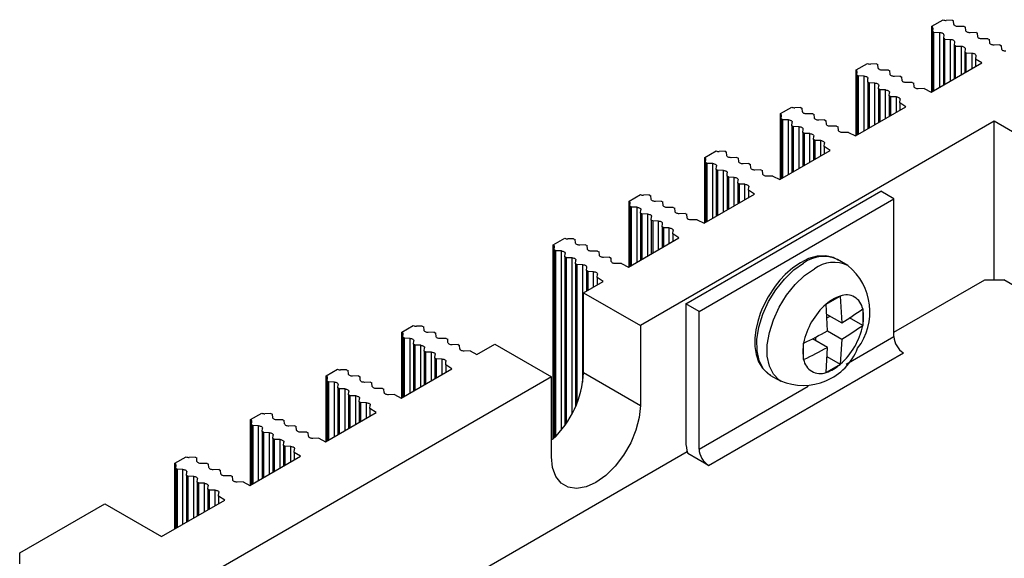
# Model space of a CAD drawing. Header units: millimetres. Extents: x 0 to 559, y 0 to 432.
# Tile 16 of 18: x 385 to 422, y 360 to 380. Entities that reach past the tile are written whole.
import ezdxf

# ---------------------------------------------------------------- set-up
doc = ezdxf.new("R2010")
doc.units = ezdxf.units.MM
doc.header["$LTSCALE"] = 2

msp = doc.modelspace()

# ---------------------------------------------------------------- linework, layer by layer
for p, q in [((419.101, 379.442), (419.525, 379.686)), ((419.101, 376.992), (419.101, 379.442)), ((419.145, 379.376), (419.133, 379.248)), ((419.86, 379.668), (419.639, 379.661)), ((419.86, 379.668), (419.916, 379.639)), ((419.928, 379.512), (419.916, 379.639)), ((420.307, 379.437), (420.086, 379.43)), ((420.307, 379.437), (420.363, 379.408)), ((420.375, 379.28), (420.363, 379.408)), ((419.183, 379.216), (419.133, 379.248)), ((419.133, 379.248), (419.133, 377.011)), ((419.183, 379.216), (419.404, 379.209)), ((419.183, 377.04), (419.183, 379.216)), ((419.404, 377.167), (419.404, 379.209)), ((419.545, 379.118), (419.533, 378.99)), ((419.584, 378.958), (419.533, 378.99)), ((419.533, 378.99), (419.533, 377.242)), ((420.754, 379.206), (420.533, 379.199)), ((420.754, 379.206), (420.81, 379.177)), ((420.822, 379.049), (420.81, 379.177)), ((421.2, 378.974), (420.98, 378.967)), ((421.2, 378.974), (421.256, 378.945)), ((419.584, 378.958), (419.804, 378.951)), ((419.584, 377.271), (419.584, 378.958)), ((419.804, 377.398), (419.804, 378.951)), ((419.946, 378.86), (419.934, 378.733)), ((419.985, 378.7), (419.934, 378.733)), ((419.934, 378.733), (419.934, 377.473)), ((419.985, 378.7), (420.205, 378.693)), ((419.985, 377.502), (419.985, 378.7)), ((420.205, 377.629), (420.205, 378.693)), ((420.347, 378.602), (420.335, 378.475)), ((421.268, 378.818), (421.256, 378.945)), ((421.647, 378.743), (421.426, 378.736)), ((421.647, 378.743), (421.703, 378.714)), ((421.715, 378.587), (421.703, 378.714)), ((420.385, 378.442), (420.335, 378.475)), ((420.335, 378.475), (420.335, 377.704)), ((420.385, 378.442), (420.606, 378.435)), ((420.385, 377.733), (420.385, 378.442)), ((420.606, 377.861), (420.606, 378.435)), ((420.747, 378.344), (420.735, 378.217)), ((416.273, 377.809), (416.697, 378.053)), ((417.032, 378.035), (416.811, 378.028)), ((417.032, 378.035), (417.088, 378.006)), ((417.1, 377.879), (417.088, 378.006)), ((419.075, 376.977), (420.965, 378.069)), ((420.965, 378.069), (420.735, 378.217)), ((420.735, 378.217), (420.735, 377.936)), ((416.273, 375.36), (416.273, 377.809)), ((416.305, 377.615), (416.317, 377.743)), ((416.355, 377.583), (416.305, 377.615)), ((416.305, 377.615), (416.305, 375.378)), ((416.576, 377.576), (416.355, 377.583)), ((416.355, 377.583), (416.355, 375.407)), ((416.576, 375.534), (416.576, 377.576)), ((417.478, 377.804), (417.258, 377.797)), ((417.478, 377.804), (417.534, 377.775)), ((417.546, 377.648), (417.534, 377.775)), ((417.925, 377.573), (417.704, 377.566)), ((417.925, 377.573), (417.981, 377.544)), ((417.993, 377.416), (417.981, 377.544)), ((416.705, 377.358), (416.717, 377.485)), ((416.755, 377.325), (416.705, 377.358)), ((416.705, 377.358), (416.705, 375.609)), ((416.976, 377.318), (416.755, 377.325)), ((416.755, 377.325), (416.755, 375.638)), ((416.976, 375.766), (416.976, 377.318)), ((417.106, 377.1), (417.118, 377.227)), ((418.372, 377.341), (418.151, 377.335)), ((418.372, 377.341), (418.428, 377.312)), ((418.44, 377.185), (418.428, 377.312)), ((417.156, 377.067), (417.106, 377.1)), ((417.106, 377.1), (417.106, 375.84)), ((417.377, 377.06), (417.156, 377.067)), ((417.156, 377.067), (417.156, 375.869)), ((417.377, 375.997), (417.377, 377.06)), ((417.506, 376.842), (417.518, 376.969)), ((417.557, 376.809), (417.506, 376.842)), ((417.506, 376.842), (417.506, 376.072)), ((417.777, 376.802), (417.557, 376.809)), ((417.557, 376.809), (417.557, 376.101)), ((417.777, 376.228), (417.777, 376.802)), ((418.819, 377.11), (418.598, 377.103)), ((418.819, 377.11), (419.075, 376.977)), ((413.444, 376.176), (413.868, 376.421)), ((414.203, 376.402), (413.983, 376.395)), ((414.203, 376.402), (414.259, 376.373)), ((416.247, 375.345), (418.137, 376.436)), ((417.907, 376.584), (417.919, 376.711)), ((418.137, 376.436), (417.907, 376.584)), ((417.907, 376.584), (417.907, 376.303)), ((413.444, 373.727), (413.444, 376.176)), ((413.476, 375.983), (413.488, 376.11)), ((414.271, 376.246), (414.259, 376.373)), ((414.65, 376.171), (414.429, 376.164)), ((414.65, 376.171), (414.706, 376.142)), ((414.718, 376.015), (414.706, 376.142)), ((421.435, 375.89), (408.212, 368.257)), ((413.526, 375.95), (413.476, 375.983)), ((413.476, 375.983), (413.476, 373.745)), ((413.747, 375.943), (413.526, 375.95)), ((413.526, 375.95), (413.526, 373.774)), ((413.747, 373.901), (413.747, 375.943)), ((413.877, 375.725), (413.889, 375.852)), ((413.927, 375.692), (413.877, 375.725)), ((413.877, 375.725), (413.877, 373.976)), ((414.148, 375.685), (413.927, 375.692)), ((413.927, 375.692), (413.927, 374.005)), ((414.148, 374.133), (414.148, 375.685)), ((415.097, 375.94), (414.876, 375.933)), ((415.097, 375.94), (415.153, 375.911)), ((415.165, 375.783), (415.153, 375.911)), ((415.543, 375.709), (415.323, 375.702)), ((415.543, 375.709), (415.599, 375.68)), ((415.611, 375.552), (415.599, 375.68)), ((421.435, 369.97), (421.435, 375.89)), ((424.404, 374.176), (421.435, 375.89)), ((414.277, 375.467), (414.289, 375.594)), ((414.328, 375.435), (414.277, 375.467)), ((414.277, 375.467), (414.277, 374.208)), ((414.548, 375.428), (414.328, 375.435)), ((414.328, 375.435), (414.328, 374.237)), ((414.548, 374.364), (414.548, 375.428)), ((414.678, 375.209), (414.69, 375.336)), ((415.99, 375.477), (415.769, 375.47)), ((415.99, 375.477), (416.247, 375.345)), ((414.728, 375.177), (414.678, 375.209)), ((414.678, 375.209), (414.678, 374.439)), ((414.949, 375.17), (414.728, 375.177)), ((414.728, 375.177), (414.728, 374.468)), ((414.949, 374.595), (414.949, 375.17)), ((415.078, 374.951), (415.09, 375.079)), ((415.309, 374.803), (415.078, 374.951)), ((415.078, 374.951), (415.078, 374.67)), ((410.616, 374.543), (411.04, 374.788)), ((411.375, 374.77), (411.154, 374.763)), ((411.375, 374.77), (411.431, 374.741)), ((411.443, 374.613), (411.431, 374.741)), ((413.418, 373.712), (415.309, 374.803)), ((410.616, 372.094), (410.616, 374.543)), ((410.648, 374.35), (410.66, 374.477)), ((410.698, 374.317), (410.648, 374.35)), ((410.648, 374.35), (410.648, 372.112)), ((410.919, 374.311), (410.698, 374.317)), ((410.698, 374.317), (410.698, 372.141)), ((410.919, 372.269), (410.919, 374.311)), ((411.048, 374.092), (411.06, 374.219)), ((411.822, 374.538), (411.601, 374.531)), ((411.822, 374.538), (411.878, 374.509)), ((411.89, 374.382), (411.878, 374.509)), ((412.268, 374.307), (412.048, 374.3)), ((412.268, 374.307), (412.324, 374.278)), ((412.336, 374.151), (412.324, 374.278)), ((411.099, 374.06), (411.048, 374.092)), ((411.048, 374.092), (411.048, 372.343)), ((411.319, 374.053), (411.099, 374.06)), ((411.099, 374.06), (411.099, 372.372)), ((411.319, 372.5), (411.319, 374.053)), ((411.449, 373.834), (411.461, 373.961)), ((411.499, 373.802), (411.449, 373.834)), ((411.449, 373.834), (411.449, 372.575)), ((412.715, 374.076), (412.494, 374.069)), ((412.715, 374.076), (412.771, 374.047)), ((412.783, 373.919), (412.771, 374.047)), ((413.162, 373.845), (412.941, 373.838)), ((413.162, 373.845), (413.418, 373.712)), ((411.72, 373.795), (411.499, 373.802)), ((411.499, 373.802), (411.499, 372.604)), ((411.72, 372.731), (411.72, 373.795)), ((411.849, 373.576), (411.861, 373.704)), ((411.9, 373.544), (411.849, 373.576)), ((411.849, 373.576), (411.849, 372.806)), ((412.12, 373.537), (411.9, 373.544)), ((411.9, 373.544), (411.9, 372.835)), ((412.12, 372.962), (412.12, 373.537)), ((412.25, 373.318), (412.262, 373.446)), ((407.788, 372.91), (408.211, 373.155)), ((408.546, 373.137), (408.326, 373.13)), ((408.546, 373.137), (408.602, 373.108)), ((408.614, 372.98), (408.602, 373.108)), ((409.909, 369.073), (417.192, 373.277)), ((410.59, 372.079), (412.48, 373.17)), ((412.48, 373.17), (412.25, 373.318)), ((412.25, 373.318), (412.25, 373.037)), ((417.686, 372.992), (417.192, 373.277)), ((407.788, 370.461), (407.788, 372.91)), ((407.819, 372.717), (407.831, 372.844)), ((407.87, 372.685), (407.819, 372.717)), ((407.819, 372.717), (407.819, 370.479)), ((408.993, 372.905), (408.772, 372.899)), ((408.993, 372.905), (409.049, 372.876)), ((409.061, 372.749), (409.049, 372.876)), ((410.404, 368.787), (417.686, 372.992)), ((417.686, 367.847), (417.686, 372.992)), ((408.09, 372.678), (407.87, 372.685)), ((407.87, 372.685), (407.87, 370.508)), ((408.09, 370.636), (408.09, 372.678)), ((408.22, 372.459), (408.232, 372.587)), ((408.27, 372.427), (408.22, 372.459)), ((408.22, 372.459), (408.22, 370.711)), ((408.491, 372.42), (408.27, 372.427)), ((408.27, 372.427), (408.27, 370.74)), ((408.491, 370.867), (408.491, 372.42)), ((409.44, 372.674), (409.219, 372.667)), ((409.44, 372.674), (409.496, 372.645)), ((409.508, 372.518), (409.496, 372.645)), ((409.887, 372.443), (409.666, 372.436)), ((409.887, 372.443), (409.943, 372.414)), ((409.955, 372.287), (409.943, 372.414)), ((408.62, 372.201), (408.632, 372.329)), ((408.671, 372.169), (408.62, 372.201)), ((408.62, 372.201), (408.62, 370.942)), ((408.891, 372.162), (408.671, 372.169)), ((408.671, 372.169), (408.671, 370.971)), ((408.891, 371.098), (408.891, 372.162)), ((409.021, 371.943), (409.033, 372.071)), ((410.333, 372.212), (410.113, 372.205)), ((410.333, 372.212), (410.59, 372.079)), ((409.071, 371.911), (409.021, 371.943)), ((409.021, 371.943), (409.021, 371.173)), ((409.292, 371.904), (409.071, 371.911)), ((409.071, 371.911), (409.071, 371.202)), ((409.292, 371.33), (409.292, 371.904)), ((409.422, 371.685), (409.434, 371.813)), ((409.652, 371.537), (409.422, 371.685)), ((409.422, 371.685), (409.422, 371.404)), ((404.959, 371.278), (405.383, 371.522)), ((404.959, 364.029), (404.959, 371.278)), ((405.718, 371.504), (405.497, 371.497)), ((405.718, 371.504), (405.774, 371.475)), ((405.786, 371.347), (405.774, 371.475)), ((406.165, 371.273), (405.944, 371.266)), ((406.165, 371.273), (406.221, 371.244)), ((406.233, 371.116), (406.221, 371.244)), ((407.762, 370.446), (409.652, 371.537)), ((404.991, 371.084), (405.003, 371.212)), ((405.041, 371.052), (404.991, 371.084)), ((404.991, 371.084), (404.991, 364.061)), ((405.262, 371.045), (405.041, 371.052)), ((405.041, 371.052), (405.041, 364.111)), ((405.262, 364.362), (405.262, 371.045)), ((405.391, 370.826), (405.403, 370.954)), ((406.611, 371.041), (406.391, 371.035)), ((406.611, 371.041), (406.667, 371.012)), ((406.679, 370.885), (406.667, 371.012)), ((405.442, 370.794), (405.391, 370.826)), ((405.391, 370.826), (405.391, 364.533)), ((405.662, 370.787), (405.442, 370.794)), ((405.442, 370.794), (405.442, 364.605)), ((405.662, 364.968), (405.662, 370.787)), ((405.792, 370.568), (405.804, 370.696)), ((405.842, 370.536), (405.792, 370.568)), ((405.792, 370.568), (405.792, 365.232)), ((406.063, 370.529), (405.842, 370.536)), ((405.842, 370.536), (405.842, 365.349)), ((406.063, 366.138), (406.063, 370.529)), ((407.058, 370.81), (406.837, 370.803)), ((407.058, 370.81), (407.114, 370.781)), ((407.126, 370.654), (407.114, 370.781)), ((407.505, 370.579), (407.284, 370.572)), ((407.505, 370.579), (407.762, 370.446)), ((415.963, 370.505), (415.578, 370.728)), ((406.193, 370.311), (406.205, 370.438)), ((406.243, 370.278), (406.193, 370.311)), ((406.193, 370.311), (406.193, 369.54)), ((406.464, 370.271), (406.243, 370.278)), ((406.243, 370.278), (406.243, 369.569)), ((406.464, 369.697), (406.464, 370.271)), ((406.593, 370.053), (406.605, 370.18)), ((406.09, 369.481), (406.823, 369.904)), ((406.823, 369.904), (406.593, 370.053)), ((406.593, 370.053), (406.593, 369.772)), ((417.686, 368.011), (421.081, 369.97)), ((421.081, 369.97), (421.787, 369.97)), ((424.404, 368.46), (421.787, 369.97)), ((406.09, 369.481), (408.212, 368.257)), ((406.09, 366.501), (406.09, 369.481)), ((409.909, 369.073), (409.909, 363.929)), ((410.404, 368.787), (409.909, 369.073)), ((415.151, 369.057), (415.155, 369.059)), ((415.151, 369.056), (415.151, 369.057)), ((415.204, 368.057), (415.151, 369.056)), ((415.155, 369.059), (415.677, 369.361)), ((415.677, 369.361), (415.681, 369.364)), ((415.681, 369.364), (415.682, 369.362)), ((415.682, 369.362), (415.735, 368.363)), ((410.404, 363.643), (410.404, 368.787)), ((415.17, 368.689), (415.735, 368.363)), ((416.52, 368.878), (416.521, 368.879)), ((416.521, 368.879), (416.521, 368.874)), ((416.521, 368.874), (416.521, 368.271)), ((415.178, 368.543), (415.301, 368.614)), ((416.521, 368.266), (416.032, 368.548)), ((399.302, 368.012), (399.726, 368.257)), ((399.302, 365.563), (399.302, 368.012)), ((399.334, 367.819), (399.346, 367.946)), ((400.061, 368.238), (399.84, 368.231)), ((400.061, 368.238), (400.117, 368.209)), ((400.129, 368.082), (400.117, 368.209)), ((400.508, 368.007), (400.287, 368)), ((400.508, 368.007), (400.564, 367.978)), ((400.576, 367.851), (400.564, 367.978)), ((408.212, 368.257), (408.212, 365.276)), ((415.204, 368.057), (415.735, 367.75)), ((416.521, 368.266), (416.52, 368.265)), ((416.521, 368.271), (416.521, 368.266)), ((399.384, 367.786), (399.334, 367.819)), ((399.334, 367.819), (399.334, 365.581)), ((399.605, 367.779), (399.384, 367.786)), ((399.384, 367.786), (399.384, 365.61)), ((399.605, 365.737), (399.605, 367.779)), ((399.735, 367.561), (399.747, 367.688)), ((399.785, 367.528), (399.735, 367.561)), ((399.735, 367.561), (399.735, 365.812)), ((400.955, 367.776), (400.734, 367.769)), ((400.955, 367.776), (401.011, 367.747)), ((401.023, 367.619), (401.011, 367.747)), ((402.105, 367.18), (402.767, 367.563)), ((402.767, 367.563), (404.888, 366.338)), ((414.311, 367.603), (414.312, 367.604)), ((414.311, 367.598), (414.311, 367.603)), ((414.311, 366.995), (414.311, 367.598)), ((415.204, 367.444), (414.647, 367.765)), ((414.77, 367.694), (414.77, 367.827)), ((415.735, 367.75), (415.682, 366.813)), ((415.897, 366.814), (417.686, 367.847)), ((400.006, 367.521), (399.785, 367.528)), ((399.785, 367.528), (399.785, 365.841)), ((400.006, 365.969), (400.006, 367.521)), ((400.135, 367.303), (400.147, 367.43)), ((400.185, 367.27), (400.135, 367.303)), ((400.135, 367.303), (400.135, 366.043)), ((400.406, 367.263), (400.185, 367.27)), ((400.185, 367.27), (400.185, 366.072)), ((400.406, 366.2), (400.406, 367.263)), ((401.401, 367.545), (401.181, 367.538)), ((401.401, 367.545), (401.457, 367.516)), ((401.469, 367.388), (401.457, 367.516)), ((401.848, 367.313), (401.627, 367.306)), ((401.848, 367.313), (402.105, 367.18)), ((410.757, 363.031), (418.04, 367.235)), ((415.151, 366.506), (415.204, 367.444)), ((400.536, 367.045), (400.548, 367.172)), ((400.586, 367.013), (400.536, 367.045)), ((400.536, 367.045), (400.536, 366.275)), ((400.807, 367.006), (400.586, 367.013)), ((400.586, 367.013), (400.586, 366.304)), ((400.807, 366.431), (400.807, 367.006)), ((400.936, 366.787), (400.948, 366.914)), ((414.311, 366.992), (414.311, 366.995)), ((414.311, 366.99), (414.311, 366.992)), ((414.312, 366.991), (414.311, 366.99)), ((415.185, 367.099), (415.681, 366.812)), ((396.474, 366.379), (396.898, 366.624)), ((397.233, 366.605), (397.012, 366.599)), ((397.233, 366.605), (397.289, 366.576)), ((397.301, 366.449), (397.289, 366.576)), ((399.276, 365.548), (401.166, 366.639)), ((401.166, 366.639), (400.936, 366.787)), ((400.936, 366.787), (400.936, 366.506)), ((406.09, 366.501), (408.212, 365.276)), ((415.153, 366.507), (415.151, 366.505)), ((415.151, 366.505), (415.151, 366.506)), ((415.155, 366.508), (415.153, 366.507)), ((415.677, 366.809), (415.155, 366.508)), ((415.681, 366.812), (415.677, 366.809)), ((415.682, 366.813), (415.681, 366.812)), ((404.888, 366.338), (392.304, 359.073)), ((396.474, 363.93), (396.474, 366.379)), ((396.506, 366.186), (396.518, 366.313)), ((396.556, 366.153), (396.506, 366.186)), ((396.506, 366.186), (396.506, 363.948)), ((396.777, 366.146), (396.556, 366.153)), ((396.556, 366.153), (396.556, 363.977)), ((396.777, 364.105), (396.777, 366.146)), ((397.679, 366.374), (397.459, 366.367)), ((397.679, 366.374), (397.735, 366.345)), ((397.747, 366.218), (397.735, 366.345)), ((398.126, 366.143), (397.905, 366.136)), ((398.126, 366.143), (398.182, 366.114)), ((398.194, 365.987), (398.182, 366.114)), ((404.888, 363.358), (404.888, 366.338)), ((413.078, 366.397), (413.463, 366.175)), ((396.906, 365.928), (396.918, 366.055)), ((396.956, 365.895), (396.906, 365.928)), ((396.906, 365.928), (396.906, 364.179)), ((397.177, 365.889), (396.956, 365.895)), ((396.956, 365.895), (396.956, 364.208)), ((397.177, 364.336), (397.177, 365.889)), ((397.307, 365.67), (397.319, 365.797)), ((398.573, 365.912), (398.352, 365.905)), ((398.573, 365.912), (398.629, 365.883)), ((398.641, 365.755), (398.629, 365.883)), ((410.404, 363.643), (414.482, 365.997)), ((397.357, 365.638), (397.307, 365.67)), ((397.307, 365.67), (397.307, 364.411)), ((397.578, 365.631), (397.357, 365.638)), ((397.357, 365.638), (397.357, 364.44)), ((397.578, 364.567), (397.578, 365.631)), ((397.707, 365.412), (397.719, 365.539)), ((397.758, 365.38), (397.707, 365.412)), ((397.707, 365.412), (397.707, 364.642)), ((397.978, 365.373), (397.758, 365.38)), ((397.758, 365.38), (397.758, 364.671)), ((397.978, 364.798), (397.978, 365.373)), ((399.02, 365.681), (398.799, 365.674)), ((399.02, 365.681), (399.276, 365.548)), ((393.646, 364.746), (394.069, 364.991)), ((396.448, 363.915), (398.338, 365.006)), ((398.108, 365.154), (398.12, 365.282)), ((398.338, 365.006), (398.108, 365.154)), ((398.108, 365.154), (398.108, 364.873)), ((393.646, 362.297), (393.646, 364.746)), ((393.677, 364.553), (393.689, 364.68)), ((394.404, 364.973), (394.184, 364.966)), ((394.404, 364.973), (394.46, 364.944)), ((394.472, 364.816), (394.46, 364.944)), ((394.851, 364.741), (394.63, 364.734)), ((394.851, 364.741), (394.907, 364.712)), ((394.919, 364.585), (394.907, 364.712)), ((393.727, 364.521), (393.677, 364.553)), ((393.677, 364.553), (393.677, 362.315)), ((393.948, 364.514), (393.727, 364.521)), ((393.727, 364.521), (393.727, 362.344)), ((393.948, 362.472), (393.948, 364.514)), ((394.078, 364.295), (394.09, 364.422)), ((394.128, 364.263), (394.078, 364.295)), ((394.078, 364.295), (394.078, 362.547)), ((394.349, 364.256), (394.128, 364.263)), ((394.128, 364.263), (394.128, 362.576)), ((394.349, 362.703), (394.349, 364.256)), ((395.298, 364.51), (395.077, 364.503)), ((395.298, 364.51), (395.354, 364.481)), ((395.366, 364.354), (395.354, 364.481)), ((395.744, 364.279), (395.524, 364.272)), ((395.744, 364.279), (395.8, 364.25)), ((395.812, 364.123), (395.8, 364.25)), ((394.478, 364.037), (394.49, 364.165)), ((394.529, 364.005), (394.478, 364.037)), ((394.478, 364.037), (394.478, 362.778)), ((394.749, 363.998), (394.529, 364.005)), ((394.529, 364.005), (394.529, 362.807)), ((394.749, 362.934), (394.749, 363.998)), ((394.879, 363.779), (394.891, 363.907)), ((396.191, 364.048), (395.97, 364.041)), ((396.191, 364.048), (396.448, 363.915)), ((394.929, 363.747), (394.879, 363.779)), ((394.879, 363.779), (394.879, 363.009)), ((395.15, 363.74), (394.929, 363.747)), ((394.929, 363.747), (394.929, 363.038)), ((395.15, 363.165), (395.15, 363.74)), ((395.279, 363.521), (395.291, 363.649)), ((395.51, 363.373), (395.279, 363.521)), ((395.279, 363.521), (395.279, 363.24)), ((395.673, 355.302), (409.963, 363.552)), ((390.817, 363.113), (391.241, 363.358)), ((391.576, 363.34), (391.355, 363.333)), ((391.576, 363.34), (391.632, 363.311)), ((391.644, 363.183), (391.632, 363.311)), ((393.619, 362.282), (395.51, 363.373)), ((410.757, 363.031), (409.986, 363.476)), ((390.817, 360.664), (390.817, 363.113)), ((390.849, 362.92), (390.861, 363.048)), ((390.899, 362.888), (390.849, 362.92)), ((390.849, 362.92), (390.849, 360.683)), ((391.12, 362.881), (390.899, 362.888)), ((390.899, 362.888), (390.899, 360.712)), ((391.12, 360.839), (391.12, 362.881)), ((391.249, 362.662), (391.261, 362.79)), ((392.023, 363.109), (391.802, 363.102)), ((392.023, 363.109), (392.079, 363.08)), ((392.091, 362.952), (392.079, 363.08)), ((392.469, 362.877), (392.249, 362.87)), ((392.469, 362.877), (392.525, 362.848)), ((392.537, 362.721), (392.525, 362.848)), ((391.3, 362.63), (391.249, 362.662)), ((391.249, 362.662), (391.249, 360.914)), ((391.52, 362.623), (391.3, 362.63)), ((391.3, 362.63), (391.3, 360.943)), ((391.52, 361.07), (391.52, 362.623)), ((391.65, 362.404), (391.662, 362.532)), ((391.7, 362.372), (391.65, 362.404)), ((391.65, 362.404), (391.65, 361.145)), ((392.916, 362.646), (392.695, 362.639)), ((392.916, 362.646), (392.972, 362.617)), ((392.984, 362.49), (392.972, 362.617)), ((393.363, 362.415), (393.142, 362.408)), ((393.363, 362.415), (393.619, 362.282)), ((391.921, 362.365), (391.7, 362.372)), ((391.7, 362.372), (391.7, 361.174)), ((391.921, 361.301), (391.921, 362.365)), ((392.05, 362.146), (392.062, 362.274)), ((392.101, 362.114), (392.05, 362.146)), ((392.05, 362.146), (392.05, 361.376)), ((392.321, 362.107), (392.101, 362.114)), ((392.101, 362.114), (392.101, 361.405)), ((392.321, 361.533), (392.321, 362.107)), ((390.322, 360.378), (392.681, 361.74)), ((392.451, 361.889), (392.463, 362.016)), ((392.681, 361.74), (392.451, 361.889)), ((392.451, 361.889), (392.451, 361.607)), ((385.019, 359.766), (388.201, 361.603)), ((388.201, 361.603), (390.322, 360.378)), ((385.019, 359.358), (385.019, 359.766))]:
    msp.add_line(p, q)
at = {"flags": 128}
for points in [[(420.086, 379.43), (420.057, 379.431), (420.028, 379.435), (420.002, 379.442), (419.978, 379.452), (419.958, 379.464), (419.943, 379.479), (419.933, 379.495), (419.928, 379.512)], [(419.404, 379.209), (419.433, 379.206), (419.461, 379.2), (419.486, 379.192), (419.507, 379.18), (419.525, 379.167), (419.537, 379.151), (419.544, 379.135), (419.545, 379.118)], [(420.533, 379.199), (420.503, 379.199), (420.475, 379.203), (420.448, 379.211), (420.425, 379.221), (420.405, 379.233), (420.389, 379.248), (420.379, 379.264), (420.375, 379.28)], [(420.98, 378.967), (420.95, 378.968), (420.922, 378.972), (420.895, 378.979), (420.871, 378.989), (420.851, 379.002), (420.836, 379.016), (420.826, 379.032), (420.822, 379.049)], [(419.804, 378.951), (419.833, 378.948), (419.861, 378.943), (419.886, 378.934), (419.908, 378.922), (419.925, 378.909), (419.938, 378.893), (419.945, 378.877), (419.946, 378.86)], [(420.205, 378.693), (420.234, 378.691), (420.262, 378.685), (420.287, 378.676), (420.308, 378.664), (420.326, 378.651), (420.338, 378.635), (420.345, 378.619), (420.347, 378.602)], [(421.426, 378.736), (421.397, 378.737), (421.368, 378.741), (421.342, 378.748), (421.318, 378.758), (421.298, 378.771), (421.283, 378.785), (421.273, 378.801), (421.268, 378.818)], [(420.606, 378.435), (420.635, 378.433), (420.662, 378.427), (420.687, 378.418), (420.709, 378.407), (420.726, 378.393), (420.739, 378.377), (420.746, 378.361), (420.747, 378.344)], [(421.873, 378.505), (421.844, 378.506), (421.815, 378.51), (421.788, 378.517), (421.765, 378.527), (421.745, 378.539), (421.73, 378.554), (421.72, 378.57), (421.715, 378.587)], [(417.258, 377.797), (417.228, 377.798), (417.2, 377.802), (417.173, 377.809), (417.149, 377.819), (417.13, 377.832), (417.114, 377.846), (417.104, 377.862), (417.1, 377.879)], [(416.576, 377.576), (416.605, 377.574), (416.632, 377.568), (416.657, 377.559), (416.679, 377.547), (416.696, 377.534), (416.709, 377.518), (416.716, 377.502), (416.717, 377.485)], [(417.704, 377.566), (417.675, 377.567), (417.646, 377.571), (417.62, 377.578), (417.596, 377.588), (417.576, 377.6), (417.561, 377.615), (417.551, 377.631), (417.546, 377.648)], [(416.976, 377.318), (417.005, 377.316), (417.033, 377.31), (417.058, 377.301), (417.08, 377.29), (417.097, 377.276), (417.109, 377.261), (417.116, 377.244), (417.118, 377.227)], [(418.151, 377.335), (418.122, 377.335), (418.093, 377.339), (418.067, 377.346), (418.043, 377.357), (418.023, 377.369), (418.008, 377.384), (417.998, 377.4), (417.993, 377.416)], [(418.598, 377.103), (418.568, 377.104), (418.54, 377.108), (418.513, 377.115), (418.49, 377.125), (418.47, 377.138), (418.454, 377.152), (418.444, 377.168), (418.44, 377.185)], [(417.377, 377.06), (417.406, 377.058), (417.433, 377.052), (417.459, 377.043), (417.48, 377.032), (417.498, 377.018), (417.51, 377.003), (417.517, 376.986), (417.518, 376.969)], [(417.777, 376.802), (417.806, 376.8), (417.834, 376.794), (417.859, 376.785), (417.881, 376.774), (417.898, 376.76), (417.911, 376.745), (417.918, 376.728), (417.919, 376.711)], [(414.429, 376.164), (414.4, 376.165), (414.371, 376.169), (414.345, 376.176), (414.321, 376.186), (414.301, 376.199), (414.286, 376.213), (414.276, 376.229), (414.271, 376.246)], [(413.747, 375.943), (413.776, 375.941), (413.804, 375.935), (413.829, 375.926), (413.851, 375.915), (413.868, 375.901), (413.88, 375.886), (413.887, 375.869), (413.889, 375.852)], [(414.148, 375.685), (414.177, 375.683), (414.204, 375.677), (414.23, 375.668), (414.251, 375.657), (414.269, 375.643), (414.281, 375.628), (414.288, 375.611), (414.289, 375.594)], [(414.876, 375.933), (414.847, 375.934), (414.818, 375.938), (414.791, 375.945), (414.768, 375.955), (414.748, 375.967), (414.733, 375.982), (414.723, 375.998), (414.718, 376.015)], [(415.323, 375.702), (415.293, 375.702), (415.265, 375.706), (415.238, 375.714), (415.214, 375.724), (415.195, 375.736), (415.179, 375.751), (415.169, 375.767), (415.165, 375.783)], [(414.548, 375.428), (414.577, 375.425), (414.605, 375.419), (414.63, 375.41), (414.652, 375.399), (414.669, 375.385), (414.682, 375.37), (414.689, 375.353), (414.69, 375.336)], [(415.769, 375.47), (415.74, 375.471), (415.711, 375.475), (415.685, 375.482), (415.661, 375.492), (415.641, 375.505), (415.626, 375.52), (415.616, 375.535), (415.611, 375.552)], [(414.949, 375.17), (414.978, 375.167), (415.006, 375.161), (415.031, 375.152), (415.052, 375.141), (415.07, 375.127), (415.082, 375.112), (415.089, 375.095), (415.09, 375.079)], [(411.601, 374.531), (411.571, 374.532), (411.543, 374.536), (411.516, 374.543), (411.493, 374.553), (411.473, 374.566), (411.457, 374.58), (411.447, 374.596), (411.443, 374.613)], [(410.919, 374.311), (410.948, 374.308), (410.975, 374.302), (411.001, 374.293), (411.022, 374.282), (411.04, 374.268), (411.052, 374.253), (411.059, 374.236), (411.06, 374.219)], [(412.048, 374.3), (412.018, 374.301), (411.99, 374.305), (411.963, 374.312), (411.939, 374.322), (411.919, 374.335), (411.904, 374.349), (411.894, 374.365), (411.89, 374.382)], [(411.319, 374.053), (411.348, 374.05), (411.376, 374.044), (411.401, 374.035), (411.423, 374.024), (411.44, 374.01), (411.453, 373.995), (411.46, 373.978), (411.461, 373.961)], [(412.494, 374.069), (412.465, 374.07), (412.436, 374.074), (412.41, 374.081), (412.386, 374.091), (412.366, 374.103), (412.351, 374.118), (412.341, 374.134), (412.336, 374.151)], [(412.941, 373.838), (412.912, 373.838), (412.883, 373.842), (412.856, 373.85), (412.833, 373.86), (412.813, 373.872), (412.798, 373.887), (412.788, 373.903), (412.783, 373.919)], [(411.72, 373.795), (411.749, 373.792), (411.777, 373.786), (411.802, 373.778), (411.823, 373.766), (411.841, 373.752), (411.853, 373.737), (411.86, 373.721), (411.861, 373.704)], [(412.12, 373.537), (412.149, 373.534), (412.177, 373.528), (412.202, 373.52), (412.224, 373.508), (412.241, 373.495), (412.254, 373.479), (412.261, 373.463), (412.262, 373.446)], [(408.772, 372.899), (408.743, 372.899), (408.714, 372.903), (408.688, 372.911), (408.664, 372.921), (408.644, 372.933), (408.629, 372.948), (408.619, 372.964), (408.614, 372.98)], [(409.219, 372.667), (409.19, 372.668), (409.161, 372.672), (409.135, 372.679), (409.111, 372.689), (409.091, 372.702), (409.076, 372.716), (409.066, 372.732), (409.061, 372.749)], [(408.09, 372.678), (408.119, 372.675), (408.147, 372.669), (408.172, 372.661), (408.194, 372.649), (408.211, 372.635), (408.224, 372.62), (408.231, 372.603), (408.232, 372.587)], [(408.491, 372.42), (408.52, 372.417), (408.548, 372.411), (408.573, 372.403), (408.594, 372.391), (408.612, 372.377), (408.624, 372.362), (408.631, 372.346), (408.632, 372.329)], [(409.666, 372.436), (409.636, 372.437), (409.608, 372.441), (409.581, 372.448), (409.558, 372.458), (409.538, 372.471), (409.522, 372.485), (409.512, 372.501), (409.508, 372.518)], [(408.891, 372.162), (408.92, 372.159), (408.948, 372.154), (408.973, 372.145), (408.995, 372.133), (409.012, 372.12), (409.025, 372.104), (409.032, 372.088), (409.033, 372.071)], [(410.113, 372.205), (410.083, 372.206), (410.055, 372.21), (410.028, 372.217), (410.004, 372.227), (409.984, 372.239), (409.969, 372.254), (409.959, 372.27), (409.955, 372.287)], [(409.292, 371.904), (409.321, 371.901), (409.349, 371.896), (409.374, 371.887), (409.395, 371.875), (409.413, 371.862), (409.425, 371.846), (409.432, 371.83), (409.434, 371.813)], [(405.944, 371.266), (405.915, 371.266), (405.886, 371.271), (405.859, 371.278), (405.836, 371.288), (405.816, 371.3), (405.801, 371.315), (405.791, 371.331), (405.786, 371.347)], [(405.262, 371.045), (405.291, 371.042), (405.319, 371.036), (405.344, 371.028), (405.365, 371.016), (405.383, 371.003), (405.395, 370.987), (405.402, 370.971), (405.403, 370.954)], [(406.391, 371.035), (406.361, 371.035), (406.333, 371.039), (406.306, 371.046), (406.282, 371.056), (406.263, 371.069), (406.247, 371.084), (406.237, 371.099), (406.233, 371.116)], [(406.837, 370.803), (406.808, 370.804), (406.779, 370.808), (406.753, 370.815), (406.729, 370.825), (406.709, 370.838), (406.694, 370.852), (406.684, 370.868), (406.679, 370.885)], [(405.662, 370.787), (405.691, 370.784), (405.719, 370.779), (405.744, 370.77), (405.766, 370.758), (405.783, 370.745), (405.796, 370.729), (405.803, 370.713), (405.804, 370.696)], [(406.063, 370.529), (406.092, 370.527), (406.12, 370.521), (406.145, 370.512), (406.166, 370.5), (406.184, 370.487), (406.196, 370.471), (406.203, 370.455), (406.205, 370.438)], [(407.284, 370.572), (407.255, 370.573), (407.226, 370.577), (407.2, 370.584), (407.176, 370.594), (407.156, 370.607), (407.141, 370.621), (407.131, 370.637), (407.126, 370.654)], [(413.078, 366.397), (413.025, 366.431), (412.805, 366.647), (412.652, 366.947), (412.572, 367.318), (412.569, 367.743), (412.642, 368.203), (412.79, 368.68), (413.004, 369.151), (413.277, 369.597), (413.595, 369.997), (413.946, 370.335), (414.313, 370.595)], [(415.601, 370.702), (415.425, 370.8), (415.131, 370.863), (414.815, 370.847), (414.497, 370.758), (414.19, 370.608), (413.905, 370.415), (413.621, 370.166), (413.423, 369.953), (413.248, 369.734), (412.987, 369.337)], [(406.464, 370.271), (406.493, 370.269), (406.52, 370.263), (406.545, 370.254), (406.567, 370.243), (406.584, 370.229), (406.597, 370.214), (406.604, 370.197), (406.605, 370.18)], [(413.454, 366.18), (413.399, 366.216), (413.182, 366.436), (413.032, 366.739), (412.955, 367.112), (412.955, 367.539), (413.032, 368.001), (413.182, 368.477), (413.399, 368.948), (413.674, 369.392), (413.994, 369.79), (414.345, 370.125), (414.713, 370.382)], [(412.987, 369.337), (412.765, 368.893), (412.692, 368.709), (412.595, 368.406), (412.527, 368.099), (412.491, 367.784), (412.493, 367.475), (412.538, 367.18), (412.63, 366.909), (412.772, 366.669), (412.97, 366.47), (413.045, 366.428)], [(400.287, 368), (400.258, 368.001), (400.229, 368.005), (400.203, 368.012), (400.179, 368.022), (400.159, 368.035), (400.144, 368.049), (400.134, 368.065), (400.129, 368.082)], [(399.605, 367.779), (399.634, 367.777), (399.662, 367.771), (399.687, 367.762), (399.709, 367.751), (399.726, 367.737), (399.738, 367.722), (399.745, 367.705), (399.747, 367.688)], [(400.734, 367.769), (400.704, 367.77), (400.676, 367.774), (400.649, 367.781), (400.626, 367.791), (400.606, 367.803), (400.59, 367.818), (400.58, 367.834), (400.576, 367.851)], [(401.181, 367.538), (401.151, 367.538), (401.123, 367.542), (401.096, 367.55), (401.072, 367.56), (401.052, 367.572), (401.037, 367.587), (401.027, 367.603), (401.023, 367.619)], [(400.006, 367.521), (400.035, 367.519), (400.062, 367.513), (400.087, 367.504), (400.109, 367.493), (400.126, 367.479), (400.139, 367.464), (400.146, 367.447), (400.147, 367.43)], [(400.406, 367.263), (400.435, 367.261), (400.463, 367.255), (400.488, 367.246), (400.51, 367.235), (400.527, 367.221), (400.539, 367.206), (400.546, 367.189), (400.548, 367.172)], [(401.627, 367.306), (401.598, 367.307), (401.569, 367.311), (401.543, 367.318), (401.519, 367.328), (401.499, 367.341), (401.484, 367.355), (401.474, 367.371), (401.469, 367.388)], [(400.807, 367.006), (400.836, 367.003), (400.863, 366.997), (400.889, 366.988), (400.91, 366.977), (400.928, 366.963), (400.94, 366.948), (400.947, 366.931), (400.948, 366.914)], [(396.777, 366.146), (396.806, 366.144), (396.833, 366.138), (396.858, 366.129), (396.88, 366.118), (396.897, 366.104), (396.91, 366.089), (396.917, 366.072), (396.918, 366.055)], [(397.459, 366.367), (397.429, 366.368), (397.401, 366.372), (397.374, 366.379), (397.35, 366.389), (397.331, 366.402), (397.315, 366.416), (397.305, 366.432), (397.301, 366.449)], [(397.905, 366.136), (397.876, 366.137), (397.847, 366.141), (397.821, 366.148), (397.797, 366.158), (397.777, 366.171), (397.762, 366.185), (397.752, 366.201), (397.747, 366.218)], [(397.177, 365.889), (397.206, 365.886), (397.234, 365.88), (397.259, 365.871), (397.281, 365.86), (397.298, 365.846), (397.31, 365.831), (397.317, 365.814), (397.319, 365.797)], [(398.352, 365.905), (398.323, 365.906), (398.294, 365.91), (398.268, 365.917), (398.244, 365.927), (398.224, 365.939), (398.209, 365.954), (398.199, 365.97), (398.194, 365.987)], [(398.799, 365.674), (398.769, 365.674), (398.741, 365.678), (398.714, 365.686), (398.691, 365.696), (398.671, 365.708), (398.655, 365.723), (398.645, 365.739), (398.641, 365.755)], [(397.578, 365.631), (397.607, 365.628), (397.634, 365.622), (397.66, 365.613), (397.681, 365.602), (397.699, 365.588), (397.711, 365.573), (397.718, 365.556), (397.719, 365.539)], [(397.978, 365.373), (398.007, 365.37), (398.035, 365.364), (398.06, 365.356), (398.082, 365.344), (398.099, 365.33), (398.112, 365.315), (398.119, 365.299), (398.12, 365.282)], [(408.212, 365.276), (408.17, 364.825), (408.047, 364.349), (407.849, 363.871), (407.586, 363.415), (407.271, 363.004), (406.92, 362.66), (406.55, 362.398), (406.18, 362.233), (405.829, 362.172), (405.514, 362.219), (405.251, 362.371), (405.053, 362.62), (404.93, 362.955), (404.888, 363.358)], [(394.63, 364.734), (394.601, 364.735), (394.572, 364.739), (394.546, 364.746), (394.522, 364.756), (394.502, 364.769), (394.487, 364.784), (394.477, 364.799), (394.472, 364.816)], [(393.948, 364.514), (393.977, 364.511), (394.005, 364.505), (394.03, 364.496), (394.052, 364.485), (394.069, 364.471), (394.081, 364.456), (394.088, 364.439), (394.09, 364.422)], [(394.349, 364.256), (394.378, 364.253), (394.405, 364.247), (394.431, 364.239), (394.452, 364.227), (394.47, 364.213), (394.482, 364.198), (394.489, 364.182), (394.49, 364.165)], [(395.077, 364.503), (395.048, 364.504), (395.019, 364.508), (394.992, 364.515), (394.969, 364.525), (394.949, 364.538), (394.934, 364.552), (394.924, 364.568), (394.919, 364.585)], [(395.524, 364.272), (395.494, 364.273), (395.466, 364.277), (395.439, 364.284), (395.415, 364.294), (395.396, 364.307), (395.38, 364.321), (395.37, 364.337), (395.366, 364.354)], [(394.749, 363.998), (394.778, 363.995), (394.806, 363.989), (394.831, 363.981), (394.853, 363.969), (394.87, 363.956), (394.883, 363.94), (394.89, 363.924), (394.891, 363.907)], [(395.97, 364.041), (395.941, 364.042), (395.912, 364.046), (395.886, 364.053), (395.862, 364.063), (395.842, 364.075), (395.827, 364.09), (395.817, 364.106), (395.812, 364.123)], [(395.15, 363.74), (395.179, 363.737), (395.207, 363.732), (395.232, 363.723), (395.253, 363.711), (395.271, 363.698), (395.283, 363.682), (395.29, 363.666), (395.291, 363.649)], [(391.802, 363.102), (391.772, 363.102), (391.744, 363.106), (391.717, 363.114), (391.694, 363.124), (391.674, 363.136), (391.658, 363.151), (391.648, 363.167), (391.644, 363.183)], [(391.12, 362.881), (391.149, 362.878), (391.176, 362.872), (391.202, 362.864), (391.223, 362.852), (391.241, 362.838), (391.253, 362.823), (391.26, 362.807), (391.261, 362.79)], [(392.249, 362.87), (392.219, 362.871), (392.191, 362.875), (392.164, 362.882), (392.14, 362.892), (392.12, 362.905), (392.105, 362.919), (392.095, 362.935), (392.091, 362.952)], [(391.52, 362.623), (391.549, 362.62), (391.577, 362.615), (391.602, 362.606), (391.624, 362.594), (391.641, 362.581), (391.654, 362.565), (391.661, 362.549), (391.662, 362.532)], [(392.695, 362.639), (392.666, 362.64), (392.637, 362.644), (392.611, 362.651), (392.587, 362.661), (392.567, 362.674), (392.552, 362.688), (392.542, 362.704), (392.537, 362.721)], [(393.142, 362.408), (393.113, 362.409), (393.084, 362.413), (393.057, 362.42), (393.034, 362.43), (393.014, 362.442), (392.999, 362.457), (392.989, 362.473), (392.984, 362.49)], [(391.921, 362.365), (391.95, 362.362), (391.978, 362.357), (392.003, 362.348), (392.024, 362.336), (392.042, 362.323), (392.054, 362.307), (392.061, 362.291), (392.062, 362.274)], [(392.321, 362.107), (392.35, 362.105), (392.378, 362.099), (392.403, 362.09), (392.425, 362.078), (392.442, 362.065), (392.455, 362.049), (392.462, 362.033), (392.463, 362.016)]]:
    msp.add_lwpolyline(points, dxfattribs=at)
for centre, radius, start, end in [((419.072, 379.375), 0.0729, 0.6657, 66.4146), ((419.628, 379.881), 0.22, 242.1229, 272.9621), ((416.8, 378.248), 0.22, 242.1229, 272.9621), ((416.244, 377.742), 0.0729, 0.6657, 66.4146), ((413.971, 376.615), 0.22, 242.1229, 272.9621), ((413.415, 376.109), 0.0729, 0.6657, 66.4146), ((411.143, 374.982), 0.22, 242.1229, 272.9621), ((410.587, 374.476), 0.0729, 0.6657, 66.4146), ((408.314, 373.349), 0.22, 242.1229, 272.9621), ((407.758, 372.844), 0.0729, 0.6657, 66.4146), ((404.93, 371.211), 0.0729, 0.6657, 66.4146), ((405.486, 371.717), 0.22, 242.1229, 272.9621), ((415.058, 369.586), 1.254, 65.5204, 126.45), ((415.443, 369.376), 1.243, 65.2329, 125.9914), ((414.555, 368.766), 2.234, 322.5566, 50.9243), ((415.905, 368.782), 0.622, 8.9292, 111.0601), ((416.883, 367.087), 2.622, 131.3544, 168.6456), ((416.153, 367.935), 1.504, 108.4238, 131.5708), ((409.009, 379.471), 12.985, 301.1959, 305.3387), ((415.048, 368.572), 1.504, 348.4283, 11.5717), ((399.273, 367.945), 0.0729, 0.6657, 66.4146), ((399.829, 368.451), 0.22, 242.1229, 272.9621), ((407.643, 381.838), 15.719, 295.1057, 298.753), ((413.949, 368.781), 2.622, 311.3544, 348.6456), ((409.009, 378.858), 12.985, 301.1959, 305.3387), ((415.785, 367.297), 1.504, 168.4283, 191.5717), ((418.454, 367.882), 0.768, 182.6055, 237.3945), ((414.292, 368.211), 2.19, 247.3982, 338.479), ((407.643, 381.225), 15.719, 295.1057, 298.753), ((414.927, 367.087), 0.622, 188.9292, 291.0601), ((397.001, 366.818), 0.22, 242.1229, 272.9621), ((402.415, 366.688), 3.68, 313.1787, 357.0796), ((414.68, 367.934), 1.504, 288.4238, 311.5708), ((396.445, 366.312), 0.0729, 0.6657, 66.4146), ((394.172, 365.185), 0.22, 242.1229, 272.9621), ((393.616, 364.679), 0.0729, 0.6657, 66.4146), ((411.399, 363.95), 1.491, 180.8101, 198.5319), ((411.171, 363.678), 0.768, 182.6055, 237.3945), ((391.344, 363.553), 0.22, 242.1229, 272.9621), ((390.788, 363.047), 0.0729, 0.6657, 66.4146)]:
    msp.add_arc(centre, radius, start, end)
msp.add_ellipse((395.168, 370.887), major_axis=(32.155, -16.691), ratio=0.047023, start_param=5.043787, end_param=5.04525)

doc.saveas('drawing.dxf')
